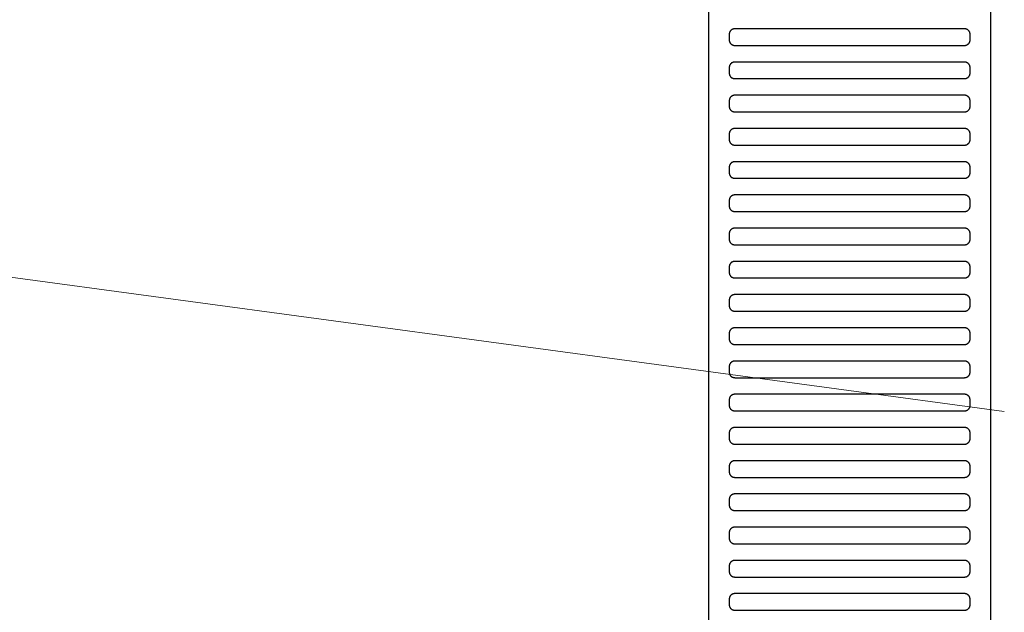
# Model space of a CAD drawing. Header units: millimetres. Extents: x -32221 to 212500, y 31663 to 93766.
# Tile 83 of 256: x 26274 to 26630, y 45884 to 46098. Entities that reach past the tile are written whole.
import ezdxf

# ---------------------------------------------------------------- set-up
doc = ezdxf.new("R2010")
doc.units = ezdxf.units.MM
doc.layers.add('kasetony', color=42, linetype='Continuous', lineweight=5)
doc.layers.add('Wyposazenie', color=250, linetype='Continuous')

msp = doc.modelspace()

# ---------------------------------------------------------------- linework, layer by layer
at = {"layer": 'kasetony'}
for p, q in [((26629.68, 45956.461), (25603.474, 46095.296)), ((25603.474, 46095.296), (26629.68, 45956.461)), ((26629.68, 45956.461), (25603.474, 46095.296))]:
    msp.add_line(p, q, dxfattribs=at)
at = {"layer": 'Wyposazenie'}
for points in [[(26624.827, 45814.742), (26624.827, 47329.701), (26522.827, 47329.701), (26522.827, 45814.742)], [(26615.327, 46088.701), (26615.43, 46088.704), (26615.531, 46088.712), (26615.631, 46088.724), (26615.73, 46088.742), (26615.827, 46088.764), (26615.921, 46088.791), (26616.014, 46088.823), (26616.105, 46088.859), (26616.194, 46088.899), (26616.28, 46088.943), (26616.364, 46088.991), (26616.445, 46089.043), (26616.523, 46089.099), (26616.599, 46089.158), (26616.671, 46089.221), (26616.741, 46089.288), (26616.807, 46089.357), (26616.87, 46089.43), (26616.929, 46089.505), (26616.985, 46089.584), (26617.037, 46089.665), (26617.085, 46089.749), (26617.13, 46089.835), (26617.17, 46089.923), (26617.206, 46090.014), (26617.237, 46090.107), (26617.264, 46090.202), (26617.286, 46090.299), (26617.304, 46090.397), (26617.317, 46090.497), (26617.324, 46090.599), (26617.327, 46090.701), (26617.327, 46092.701), (26617.324, 46092.804), (26617.317, 46092.906), (26617.304, 46093.006), (26617.286, 46093.104), (26617.264, 46093.201), (26617.237, 46093.296), (26617.206, 46093.389), (26617.17, 46093.479), (26617.13, 46093.568), (26617.085, 46093.654), (26617.037, 46093.738), (26616.985, 46093.819), (26616.929, 46093.898), (26616.87, 46093.973), (26616.807, 46094.046), (26616.741, 46094.115), (26616.671, 46094.181), (26616.599, 46094.244), (26616.523, 46094.304), (26616.445, 46094.36), (26616.364, 46094.412), (26616.28, 46094.46), (26616.194, 46094.504), (26616.105, 46094.544), (26616.014, 46094.58), (26615.921, 46094.611), (26615.827, 46094.638), (26615.73, 46094.661), (26615.631, 46094.678), (26615.531, 46094.691), (26615.43, 46094.699), (26615.327, 46094.701), (26532.327, 46094.701), (26532.224, 46094.699), (26532.123, 46094.691), (26532.023, 46094.678), (26531.924, 46094.661), (26531.828, 46094.638), (26531.733, 46094.611), (26531.64, 46094.58), (26531.549, 46094.544), (26531.46, 46094.504), (26531.374, 46094.46), (26531.29, 46094.412), (26531.209, 46094.36), (26531.131, 46094.304), (26531.055, 46094.244), (26530.983, 46094.181), (26530.913, 46094.115), (26530.847, 46094.046), (26530.784, 46093.973), (26530.725, 46093.898), (26530.669, 46093.819), (26530.617, 46093.738), (26530.569, 46093.654), (26530.524, 46093.568), (26530.484, 46093.479), (26530.448, 46093.389), (26530.417, 46093.296), (26530.39, 46093.201), (26530.368, 46093.104), (26530.35, 46093.006), (26530.337, 46092.906), (26530.33, 46092.804), (26530.327, 46092.701), (26530.327, 46090.701), (26530.33, 46090.599), (26530.337, 46090.497), (26530.35, 46090.397), (26530.368, 46090.299), (26530.39, 46090.202), (26530.417, 46090.107), (26530.448, 46090.014), (26530.484, 46089.923), (26530.524, 46089.835), (26530.569, 46089.749), (26530.617, 46089.665), (26530.669, 46089.584), (26530.725, 46089.505), (26530.784, 46089.43), (26530.847, 46089.357), (26530.913, 46089.288), (26530.983, 46089.221), (26531.055, 46089.158), (26531.131, 46089.099), (26531.209, 46089.043), (26531.29, 46088.991), (26531.374, 46088.943), (26531.46, 46088.899), (26531.549, 46088.859), (26531.64, 46088.823), (26531.733, 46088.791), (26531.828, 46088.764), (26531.924, 46088.742), (26532.023, 46088.724), (26532.123, 46088.712), (26532.224, 46088.704), (26532.327, 46088.701)], [(26615.327, 46076.701), (26615.43, 46076.704), (26615.531, 46076.712), (26615.631, 46076.724), (26615.73, 46076.742), (26615.827, 46076.764), (26615.921, 46076.791), (26616.014, 46076.823), (26616.105, 46076.859), (26616.194, 46076.899), (26616.28, 46076.943), (26616.364, 46076.991), (26616.445, 46077.043), (26616.523, 46077.099), (26616.599, 46077.158), (26616.671, 46077.221), (26616.741, 46077.288), (26616.807, 46077.357), (26616.87, 46077.43), (26616.929, 46077.505), (26616.985, 46077.584), (26617.037, 46077.665), (26617.085, 46077.749), (26617.13, 46077.835), (26617.17, 46077.923), (26617.206, 46078.014), (26617.237, 46078.107), (26617.264, 46078.202), (26617.286, 46078.299), (26617.304, 46078.397), (26617.317, 46078.497), (26617.324, 46078.599), (26617.327, 46078.701), (26617.327, 46080.701), (26617.324, 46080.804), (26617.317, 46080.906), (26617.304, 46081.006), (26617.286, 46081.104), (26617.264, 46081.201), (26617.237, 46081.296), (26617.206, 46081.389), (26617.17, 46081.479), (26617.13, 46081.568), (26617.085, 46081.654), (26617.037, 46081.738), (26616.985, 46081.819), (26616.929, 46081.898), (26616.87, 46081.973), (26616.807, 46082.046), (26616.741, 46082.115), (26616.671, 46082.181), (26616.599, 46082.244), (26616.523, 46082.304), (26616.445, 46082.36), (26616.364, 46082.412), (26616.28, 46082.46), (26616.194, 46082.504), (26616.105, 46082.544), (26616.014, 46082.58), (26615.921, 46082.611), (26615.827, 46082.638), (26615.73, 46082.661), (26615.631, 46082.678), (26615.531, 46082.691), (26615.43, 46082.699), (26615.327, 46082.701), (26532.327, 46082.701), (26532.224, 46082.699), (26532.123, 46082.691), (26532.023, 46082.678), (26531.924, 46082.661), (26531.828, 46082.638), (26531.733, 46082.611), (26531.64, 46082.58), (26531.549, 46082.544), (26531.46, 46082.504), (26531.374, 46082.46), (26531.29, 46082.412), (26531.209, 46082.36), (26531.131, 46082.304), (26531.055, 46082.244), (26530.983, 46082.181), (26530.913, 46082.115), (26530.847, 46082.046), (26530.784, 46081.973), (26530.725, 46081.898), (26530.669, 46081.819), (26530.617, 46081.738), (26530.569, 46081.654), (26530.524, 46081.568), (26530.484, 46081.479), (26530.448, 46081.389), (26530.417, 46081.296), (26530.39, 46081.201), (26530.368, 46081.104), (26530.35, 46081.006), (26530.337, 46080.906), (26530.33, 46080.804), (26530.327, 46080.701), (26530.327, 46078.701), (26530.33, 46078.599), (26530.337, 46078.497), (26530.35, 46078.397), (26530.368, 46078.299), (26530.39, 46078.202), (26530.417, 46078.107), (26530.448, 46078.014), (26530.484, 46077.923), (26530.524, 46077.835), (26530.569, 46077.749), (26530.617, 46077.665), (26530.669, 46077.584), (26530.725, 46077.505), (26530.784, 46077.43), (26530.847, 46077.357), (26530.913, 46077.288), (26530.983, 46077.221), (26531.055, 46077.158), (26531.131, 46077.099), (26531.209, 46077.043), (26531.29, 46076.991), (26531.374, 46076.943), (26531.46, 46076.899), (26531.549, 46076.859), (26531.64, 46076.823), (26531.733, 46076.791), (26531.828, 46076.764), (26531.924, 46076.742), (26532.023, 46076.724), (26532.123, 46076.712), (26532.224, 46076.704), (26532.327, 46076.701)], [(26615.327, 46064.701), (26615.43, 46064.704), (26615.531, 46064.712), (26615.631, 46064.724), (26615.73, 46064.742), (26615.827, 46064.764), (26615.921, 46064.791), (26616.014, 46064.823), (26616.105, 46064.859), (26616.194, 46064.899), (26616.28, 46064.943), (26616.364, 46064.991), (26616.445, 46065.043), (26616.523, 46065.099), (26616.599, 46065.158), (26616.671, 46065.221), (26616.741, 46065.288), (26616.807, 46065.357), (26616.87, 46065.43), (26616.929, 46065.505), (26616.985, 46065.584), (26617.037, 46065.665), (26617.085, 46065.749), (26617.13, 46065.835), (26617.17, 46065.923), (26617.206, 46066.014), (26617.237, 46066.107), (26617.264, 46066.202), (26617.286, 46066.299), (26617.304, 46066.397), (26617.317, 46066.497), (26617.324, 46066.599), (26617.327, 46066.701), (26617.327, 46068.701), (26617.324, 46068.804), (26617.317, 46068.906), (26617.304, 46069.006), (26617.286, 46069.104), (26617.264, 46069.201), (26617.237, 46069.296), (26617.206, 46069.389), (26617.17, 46069.479), (26617.13, 46069.568), (26617.085, 46069.654), (26617.037, 46069.738), (26616.985, 46069.819), (26616.929, 46069.898), (26616.87, 46069.973), (26616.807, 46070.046), (26616.741, 46070.115), (26616.671, 46070.181), (26616.599, 46070.244), (26616.523, 46070.304), (26616.445, 46070.36), (26616.364, 46070.412), (26616.28, 46070.46), (26616.194, 46070.504), (26616.105, 46070.544), (26616.014, 46070.58), (26615.921, 46070.611), (26615.827, 46070.638), (26615.73, 46070.661), (26615.631, 46070.678), (26615.531, 46070.691), (26615.43, 46070.699), (26615.327, 46070.701), (26532.327, 46070.701), (26532.224, 46070.699), (26532.123, 46070.691), (26532.023, 46070.678), (26531.924, 46070.661), (26531.828, 46070.638), (26531.733, 46070.611), (26531.64, 46070.58), (26531.549, 46070.544), (26531.46, 46070.504), (26531.374, 46070.46), (26531.29, 46070.412), (26531.209, 46070.36), (26531.131, 46070.304), (26531.055, 46070.244), (26530.983, 46070.181), (26530.913, 46070.115), (26530.847, 46070.046), (26530.784, 46069.973), (26530.725, 46069.898), (26530.669, 46069.819), (26530.617, 46069.738), (26530.569, 46069.654), (26530.524, 46069.568), (26530.484, 46069.479), (26530.448, 46069.389), (26530.417, 46069.296), (26530.39, 46069.201), (26530.368, 46069.104), (26530.35, 46069.006), (26530.337, 46068.906), (26530.33, 46068.804), (26530.327, 46068.701), (26530.327, 46066.701), (26530.33, 46066.599), (26530.337, 46066.497), (26530.35, 46066.397), (26530.368, 46066.299), (26530.39, 46066.202), (26530.417, 46066.107), (26530.448, 46066.014), (26530.484, 46065.923), (26530.524, 46065.835), (26530.569, 46065.749), (26530.617, 46065.665), (26530.669, 46065.584), (26530.725, 46065.505), (26530.784, 46065.43), (26530.847, 46065.357), (26530.913, 46065.288), (26530.983, 46065.221), (26531.055, 46065.158), (26531.131, 46065.099), (26531.209, 46065.043), (26531.29, 46064.991), (26531.374, 46064.943), (26531.46, 46064.899), (26531.549, 46064.859), (26531.64, 46064.823), (26531.733, 46064.791), (26531.828, 46064.764), (26531.924, 46064.742), (26532.023, 46064.724), (26532.123, 46064.712), (26532.224, 46064.704), (26532.327, 46064.701)], [(26615.327, 46052.701), (26615.43, 46052.704), (26615.531, 46052.712), (26615.631, 46052.724), (26615.73, 46052.742), (26615.827, 46052.764), (26615.921, 46052.791), (26616.014, 46052.823), (26616.105, 46052.859), (26616.194, 46052.899), (26616.28, 46052.943), (26616.364, 46052.991), (26616.445, 46053.043), (26616.523, 46053.099), (26616.599, 46053.158), (26616.671, 46053.221), (26616.741, 46053.288), (26616.807, 46053.357), (26616.87, 46053.43), (26616.929, 46053.505), (26616.985, 46053.584), (26617.037, 46053.665), (26617.085, 46053.749), (26617.13, 46053.835), (26617.17, 46053.923), (26617.206, 46054.014), (26617.237, 46054.107), (26617.264, 46054.202), (26617.286, 46054.299), (26617.304, 46054.397), (26617.317, 46054.497), (26617.324, 46054.599), (26617.327, 46054.701), (26617.327, 46056.701), (26617.324, 46056.804), (26617.317, 46056.906), (26617.304, 46057.006), (26617.286, 46057.104), (26617.264, 46057.201), (26617.237, 46057.296), (26617.206, 46057.389), (26617.17, 46057.479), (26617.13, 46057.568), (26617.085, 46057.654), (26617.037, 46057.738), (26616.985, 46057.819), (26616.929, 46057.898), (26616.87, 46057.973), (26616.807, 46058.046), (26616.741, 46058.115), (26616.671, 46058.181), (26616.599, 46058.244), (26616.523, 46058.304), (26616.445, 46058.36), (26616.364, 46058.412), (26616.28, 46058.46), (26616.194, 46058.504), (26616.105, 46058.544), (26616.014, 46058.58), (26615.921, 46058.611), (26615.827, 46058.638), (26615.73, 46058.661), (26615.631, 46058.678), (26615.531, 46058.691), (26615.43, 46058.699), (26615.327, 46058.701), (26532.327, 46058.701), (26532.224, 46058.699), (26532.123, 46058.691), (26532.023, 46058.678), (26531.924, 46058.661), (26531.828, 46058.638), (26531.733, 46058.611), (26531.64, 46058.58), (26531.549, 46058.544), (26531.46, 46058.504), (26531.374, 46058.46), (26531.29, 46058.412), (26531.209, 46058.36), (26531.131, 46058.304), (26531.055, 46058.244), (26530.983, 46058.181), (26530.913, 46058.115), (26530.847, 46058.046), (26530.784, 46057.973), (26530.725, 46057.898), (26530.669, 46057.819), (26530.617, 46057.738), (26530.569, 46057.654), (26530.524, 46057.568), (26530.484, 46057.479), (26530.448, 46057.389), (26530.417, 46057.296), (26530.39, 46057.201), (26530.368, 46057.104), (26530.35, 46057.006), (26530.337, 46056.906), (26530.33, 46056.804), (26530.327, 46056.701), (26530.327, 46054.701), (26530.33, 46054.599), (26530.337, 46054.497), (26530.35, 46054.397), (26530.368, 46054.299), (26530.39, 46054.202), (26530.417, 46054.107), (26530.448, 46054.014), (26530.484, 46053.923), (26530.524, 46053.835), (26530.569, 46053.749), (26530.617, 46053.665), (26530.669, 46053.584), (26530.725, 46053.505), (26530.784, 46053.43), (26530.847, 46053.357), (26530.913, 46053.288), (26530.983, 46053.221), (26531.055, 46053.158), (26531.131, 46053.099), (26531.209, 46053.043), (26531.29, 46052.991), (26531.374, 46052.943), (26531.46, 46052.899), (26531.549, 46052.859), (26531.64, 46052.823), (26531.733, 46052.791), (26531.828, 46052.764), (26531.924, 46052.742), (26532.023, 46052.724), (26532.123, 46052.712), (26532.224, 46052.704), (26532.327, 46052.701)], [(26615.327, 46040.701), (26615.43, 46040.704), (26615.531, 46040.712), (26615.631, 46040.724), (26615.73, 46040.742), (26615.827, 46040.764), (26615.921, 46040.791), (26616.014, 46040.823), (26616.105, 46040.859), (26616.194, 46040.899), (26616.28, 46040.943), (26616.364, 46040.991), (26616.445, 46041.043), (26616.523, 46041.099), (26616.599, 46041.158), (26616.671, 46041.221), (26616.741, 46041.288), (26616.807, 46041.357), (26616.87, 46041.43), (26616.929, 46041.505), (26616.985, 46041.584), (26617.037, 46041.665), (26617.085, 46041.749), (26617.13, 46041.835), (26617.17, 46041.923), (26617.206, 46042.014), (26617.237, 46042.107), (26617.264, 46042.202), (26617.286, 46042.299), (26617.304, 46042.397), (26617.317, 46042.497), (26617.324, 46042.599), (26617.327, 46042.701), (26617.327, 46044.701), (26617.324, 46044.804), (26617.317, 46044.906), (26617.304, 46045.006), (26617.286, 46045.104), (26617.264, 46045.201), (26617.237, 46045.296), (26617.206, 46045.389), (26617.17, 46045.479), (26617.13, 46045.568), (26617.085, 46045.654), (26617.037, 46045.738), (26616.985, 46045.819), (26616.929, 46045.898), (26616.87, 46045.973), (26616.807, 46046.046), (26616.741, 46046.115), (26616.671, 46046.181), (26616.599, 46046.244), (26616.523, 46046.304), (26616.445, 46046.36), (26616.364, 46046.412), (26616.28, 46046.46), (26616.194, 46046.504), (26616.105, 46046.544), (26616.014, 46046.58), (26615.921, 46046.611), (26615.827, 46046.638), (26615.73, 46046.661), (26615.631, 46046.678), (26615.531, 46046.691), (26615.43, 46046.699), (26615.327, 46046.701), (26532.327, 46046.701), (26532.224, 46046.699), (26532.123, 46046.691), (26532.023, 46046.678), (26531.924, 46046.661), (26531.828, 46046.638), (26531.733, 46046.611), (26531.64, 46046.58), (26531.549, 46046.544), (26531.46, 46046.504), (26531.374, 46046.46), (26531.29, 46046.412), (26531.209, 46046.36), (26531.131, 46046.304), (26531.055, 46046.244), (26530.983, 46046.181), (26530.913, 46046.115), (26530.847, 46046.046), (26530.784, 46045.973), (26530.725, 46045.898), (26530.669, 46045.819), (26530.617, 46045.738), (26530.569, 46045.654), (26530.524, 46045.568), (26530.484, 46045.479), (26530.448, 46045.389), (26530.417, 46045.296), (26530.39, 46045.201), (26530.368, 46045.104), (26530.35, 46045.006), (26530.337, 46044.906), (26530.33, 46044.804), (26530.327, 46044.701), (26530.327, 46042.701), (26530.33, 46042.599), (26530.337, 46042.497), (26530.35, 46042.397), (26530.368, 46042.299), (26530.39, 46042.202), (26530.417, 46042.107), (26530.448, 46042.014), (26530.484, 46041.923), (26530.524, 46041.835), (26530.569, 46041.749), (26530.617, 46041.665), (26530.669, 46041.584), (26530.725, 46041.505), (26530.784, 46041.43), (26530.847, 46041.357), (26530.913, 46041.288), (26530.983, 46041.221), (26531.055, 46041.158), (26531.131, 46041.099), (26531.209, 46041.043), (26531.29, 46040.991), (26531.374, 46040.943), (26531.46, 46040.899), (26531.549, 46040.859), (26531.64, 46040.823), (26531.733, 46040.791), (26531.828, 46040.764), (26531.924, 46040.742), (26532.023, 46040.724), (26532.123, 46040.712), (26532.224, 46040.704), (26532.327, 46040.701)], [(26615.327, 46028.701), (26615.43, 46028.704), (26615.531, 46028.712), (26615.631, 46028.724), (26615.73, 46028.742), (26615.827, 46028.764), (26615.921, 46028.791), (26616.014, 46028.823), (26616.105, 46028.859), (26616.194, 46028.899), (26616.28, 46028.943), (26616.364, 46028.991), (26616.445, 46029.043), (26616.523, 46029.099), (26616.599, 46029.158), (26616.671, 46029.221), (26616.741, 46029.288), (26616.807, 46029.357), (26616.87, 46029.43), (26616.929, 46029.505), (26616.985, 46029.584), (26617.037, 46029.665), (26617.085, 46029.749), (26617.13, 46029.835), (26617.17, 46029.923), (26617.206, 46030.014), (26617.237, 46030.107), (26617.264, 46030.202), (26617.286, 46030.299), (26617.304, 46030.397), (26617.317, 46030.497), (26617.324, 46030.599), (26617.327, 46030.701), (26617.327, 46032.701), (26617.324, 46032.804), (26617.317, 46032.906), (26617.304, 46033.006), (26617.286, 46033.104), (26617.264, 46033.201), (26617.237, 46033.296), (26617.206, 46033.389), (26617.17, 46033.479), (26617.13, 46033.568), (26617.085, 46033.654), (26617.037, 46033.738), (26616.985, 46033.819), (26616.929, 46033.898), (26616.87, 46033.973), (26616.807, 46034.046), (26616.741, 46034.115), (26616.671, 46034.181), (26616.599, 46034.244), (26616.523, 46034.304), (26616.445, 46034.36), (26616.364, 46034.412), (26616.28, 46034.46), (26616.194, 46034.504), (26616.105, 46034.544), (26616.014, 46034.58), (26615.921, 46034.611), (26615.827, 46034.638), (26615.73, 46034.661), (26615.631, 46034.678), (26615.531, 46034.691), (26615.43, 46034.699), (26615.327, 46034.701), (26532.327, 46034.701), (26532.224, 46034.699), (26532.123, 46034.691), (26532.023, 46034.678), (26531.924, 46034.661), (26531.828, 46034.638), (26531.733, 46034.611), (26531.64, 46034.58), (26531.549, 46034.544), (26531.46, 46034.504), (26531.374, 46034.46), (26531.29, 46034.412), (26531.209, 46034.36), (26531.131, 46034.304), (26531.055, 46034.244), (26530.983, 46034.181), (26530.913, 46034.115), (26530.847, 46034.046), (26530.784, 46033.973), (26530.725, 46033.898), (26530.669, 46033.819), (26530.617, 46033.738), (26530.569, 46033.654), (26530.524, 46033.568), (26530.484, 46033.479), (26530.448, 46033.389), (26530.417, 46033.296), (26530.39, 46033.201), (26530.368, 46033.104), (26530.35, 46033.006), (26530.337, 46032.906), (26530.33, 46032.804), (26530.327, 46032.701), (26530.327, 46030.701), (26530.33, 46030.599), (26530.337, 46030.497), (26530.35, 46030.397), (26530.368, 46030.299), (26530.39, 46030.202), (26530.417, 46030.107), (26530.448, 46030.014), (26530.484, 46029.923), (26530.524, 46029.835), (26530.569, 46029.749), (26530.617, 46029.665), (26530.669, 46029.584), (26530.725, 46029.505), (26530.784, 46029.43), (26530.847, 46029.357), (26530.913, 46029.288), (26530.983, 46029.221), (26531.055, 46029.158), (26531.131, 46029.099), (26531.209, 46029.043), (26531.29, 46028.991), (26531.374, 46028.943), (26531.46, 46028.899), (26531.549, 46028.859), (26531.64, 46028.823), (26531.733, 46028.791), (26531.828, 46028.764), (26531.924, 46028.742), (26532.023, 46028.724), (26532.123, 46028.712), (26532.224, 46028.704), (26532.327, 46028.701)], [(26615.327, 46016.701), (26615.43, 46016.704), (26615.531, 46016.712), (26615.631, 46016.724), (26615.73, 46016.742), (26615.827, 46016.764), (26615.921, 46016.791), (26616.014, 46016.823), (26616.105, 46016.859), (26616.194, 46016.899), (26616.28, 46016.943), (26616.364, 46016.991), (26616.445, 46017.043), (26616.523, 46017.099), (26616.599, 46017.158), (26616.671, 46017.221), (26616.741, 46017.288), (26616.807, 46017.357), (26616.87, 46017.43), (26616.929, 46017.505), (26616.985, 46017.584), (26617.037, 46017.665), (26617.085, 46017.749), (26617.13, 46017.835), (26617.17, 46017.923), (26617.206, 46018.014), (26617.237, 46018.107), (26617.264, 46018.202), (26617.286, 46018.299), (26617.304, 46018.397), (26617.317, 46018.497), (26617.324, 46018.599), (26617.327, 46018.701), (26617.327, 46020.701), (26617.324, 46020.804), (26617.317, 46020.906), (26617.304, 46021.006), (26617.286, 46021.104), (26617.264, 46021.201), (26617.237, 46021.296), (26617.206, 46021.389), (26617.17, 46021.479), (26617.13, 46021.568), (26617.085, 46021.654), (26617.037, 46021.738), (26616.985, 46021.819), (26616.929, 46021.898), (26616.87, 46021.973), (26616.807, 46022.046), (26616.741, 46022.115), (26616.671, 46022.181), (26616.599, 46022.244), (26616.523, 46022.304), (26616.445, 46022.36), (26616.364, 46022.412), (26616.28, 46022.46), (26616.194, 46022.504), (26616.105, 46022.544), (26616.014, 46022.58), (26615.921, 46022.611), (26615.827, 46022.638), (26615.73, 46022.661), (26615.631, 46022.678), (26615.531, 46022.691), (26615.43, 46022.699), (26615.327, 46022.701), (26532.327, 46022.701), (26532.224, 46022.699), (26532.123, 46022.691), (26532.023, 46022.678), (26531.924, 46022.661), (26531.828, 46022.638), (26531.733, 46022.611), (26531.64, 46022.58), (26531.549, 46022.544), (26531.46, 46022.504), (26531.374, 46022.46), (26531.29, 46022.412), (26531.209, 46022.36), (26531.131, 46022.304), (26531.055, 46022.244), (26530.983, 46022.181), (26530.913, 46022.115), (26530.847, 46022.046), (26530.784, 46021.973), (26530.725, 46021.898), (26530.669, 46021.819), (26530.617, 46021.738), (26530.569, 46021.654), (26530.524, 46021.568), (26530.484, 46021.479), (26530.448, 46021.389), (26530.417, 46021.296), (26530.39, 46021.201), (26530.368, 46021.104), (26530.35, 46021.006), (26530.337, 46020.906), (26530.33, 46020.804), (26530.327, 46020.701), (26530.327, 46018.701), (26530.33, 46018.599), (26530.337, 46018.497), (26530.35, 46018.397), (26530.368, 46018.299), (26530.39, 46018.202), (26530.417, 46018.107), (26530.448, 46018.014), (26530.484, 46017.923), (26530.524, 46017.835), (26530.569, 46017.749), (26530.617, 46017.665), (26530.669, 46017.584), (26530.725, 46017.505), (26530.784, 46017.43), (26530.847, 46017.357), (26530.913, 46017.288), (26530.983, 46017.221), (26531.055, 46017.158), (26531.131, 46017.099), (26531.209, 46017.043), (26531.29, 46016.991), (26531.374, 46016.943), (26531.46, 46016.899), (26531.549, 46016.859), (26531.64, 46016.823), (26531.733, 46016.791), (26531.828, 46016.764), (26531.924, 46016.742), (26532.023, 46016.724), (26532.123, 46016.712), (26532.224, 46016.704), (26532.327, 46016.701)], [(26615.327, 46004.701), (26615.43, 46004.704), (26615.531, 46004.712), (26615.631, 46004.724), (26615.73, 46004.742), (26615.827, 46004.764), (26615.921, 46004.791), (26616.014, 46004.823), (26616.105, 46004.859), (26616.194, 46004.899), (26616.28, 46004.943), (26616.364, 46004.991), (26616.445, 46005.043), (26616.523, 46005.099), (26616.599, 46005.158), (26616.671, 46005.221), (26616.741, 46005.288), (26616.807, 46005.357), (26616.87, 46005.43), (26616.929, 46005.505), (26616.985, 46005.584), (26617.037, 46005.665), (26617.085, 46005.749), (26617.13, 46005.835), (26617.17, 46005.923), (26617.206, 46006.014), (26617.237, 46006.107), (26617.264, 46006.202), (26617.286, 46006.299), (26617.304, 46006.397), (26617.317, 46006.497), (26617.324, 46006.599), (26617.327, 46006.701), (26617.327, 46008.701), (26617.324, 46008.804), (26617.317, 46008.906), (26617.304, 46009.006), (26617.286, 46009.104), (26617.264, 46009.201), (26617.237, 46009.296), (26617.206, 46009.389), (26617.17, 46009.479), (26617.13, 46009.568), (26617.085, 46009.654), (26617.037, 46009.738), (26616.985, 46009.819), (26616.929, 46009.898), (26616.87, 46009.973), (26616.807, 46010.046), (26616.741, 46010.115), (26616.671, 46010.181), (26616.599, 46010.244), (26616.523, 46010.304), (26616.445, 46010.36), (26616.364, 46010.412), (26616.28, 46010.46), (26616.194, 46010.504), (26616.105, 46010.544), (26616.014, 46010.58), (26615.921, 46010.611), (26615.827, 46010.638), (26615.73, 46010.661), (26615.631, 46010.678), (26615.531, 46010.691), (26615.43, 46010.699), (26615.327, 46010.701), (26532.327, 46010.701), (26532.224, 46010.699), (26532.123, 46010.691), (26532.023, 46010.678), (26531.924, 46010.661), (26531.828, 46010.638), (26531.733, 46010.611), (26531.64, 46010.58), (26531.549, 46010.544), (26531.46, 46010.504), (26531.374, 46010.46), (26531.29, 46010.412), (26531.209, 46010.36), (26531.131, 46010.304), (26531.055, 46010.244), (26530.983, 46010.181), (26530.913, 46010.115), (26530.847, 46010.046), (26530.784, 46009.973), (26530.725, 46009.898), (26530.669, 46009.819), (26530.617, 46009.738), (26530.569, 46009.654), (26530.524, 46009.568), (26530.484, 46009.479), (26530.448, 46009.389), (26530.417, 46009.296), (26530.39, 46009.201), (26530.368, 46009.104), (26530.35, 46009.006), (26530.337, 46008.906), (26530.33, 46008.804), (26530.327, 46008.701), (26530.327, 46006.701), (26530.33, 46006.599), (26530.337, 46006.497), (26530.35, 46006.397), (26530.368, 46006.299), (26530.39, 46006.202), (26530.417, 46006.107), (26530.448, 46006.014), (26530.484, 46005.923), (26530.524, 46005.835), (26530.569, 46005.749), (26530.617, 46005.665), (26530.669, 46005.584), (26530.725, 46005.505), (26530.784, 46005.43), (26530.847, 46005.357), (26530.913, 46005.288), (26530.983, 46005.221), (26531.055, 46005.158), (26531.131, 46005.099), (26531.209, 46005.043), (26531.29, 46004.991), (26531.374, 46004.943), (26531.46, 46004.899), (26531.549, 46004.859), (26531.64, 46004.823), (26531.733, 46004.791), (26531.828, 46004.764), (26531.924, 46004.742), (26532.023, 46004.724), (26532.123, 46004.712), (26532.224, 46004.704), (26532.327, 46004.701)], [(26615.327, 45992.701), (26615.43, 45992.704), (26615.531, 45992.712), (26615.631, 45992.724), (26615.73, 45992.742), (26615.827, 45992.764), (26615.921, 45992.791), (26616.014, 45992.823), (26616.105, 45992.859), (26616.194, 45992.899), (26616.28, 45992.943), (26616.364, 45992.991), (26616.445, 45993.043), (26616.523, 45993.099), (26616.599, 45993.158), (26616.671, 45993.221), (26616.741, 45993.288), (26616.807, 45993.357), (26616.87, 45993.43), (26616.929, 45993.505), (26616.985, 45993.584), (26617.037, 45993.665), (26617.085, 45993.749), (26617.13, 45993.835), (26617.17, 45993.923), (26617.206, 45994.014), (26617.237, 45994.107), (26617.264, 45994.202), (26617.286, 45994.299), (26617.304, 45994.397), (26617.317, 45994.497), (26617.324, 45994.599), (26617.327, 45994.701), (26617.327, 45996.701), (26617.324, 45996.804), (26617.317, 45996.906), (26617.304, 45997.006), (26617.286, 45997.104), (26617.264, 45997.201), (26617.237, 45997.296), (26617.206, 45997.389), (26617.17, 45997.479), (26617.13, 45997.568), (26617.085, 45997.654), (26617.037, 45997.738), (26616.985, 45997.819), (26616.929, 45997.898), (26616.87, 45997.973), (26616.807, 45998.046), (26616.741, 45998.115), (26616.671, 45998.181), (26616.599, 45998.244), (26616.523, 45998.304), (26616.445, 45998.36), (26616.364, 45998.412), (26616.28, 45998.46), (26616.194, 45998.504), (26616.105, 45998.544), (26616.014, 45998.58), (26615.921, 45998.611), (26615.827, 45998.638), (26615.73, 45998.661), (26615.631, 45998.678), (26615.531, 45998.691), (26615.43, 45998.699), (26615.327, 45998.701), (26532.327, 45998.701), (26532.224, 45998.699), (26532.123, 45998.691), (26532.023, 45998.678), (26531.924, 45998.661), (26531.828, 45998.638), (26531.733, 45998.611), (26531.64, 45998.58), (26531.549, 45998.544), (26531.46, 45998.504), (26531.374, 45998.46), (26531.29, 45998.412), (26531.209, 45998.36), (26531.131, 45998.304), (26531.055, 45998.244), (26530.983, 45998.181), (26530.913, 45998.115), (26530.847, 45998.046), (26530.784, 45997.973), (26530.725, 45997.898), (26530.669, 45997.819), (26530.617, 45997.738), (26530.569, 45997.654), (26530.524, 45997.568), (26530.484, 45997.479), (26530.448, 45997.389), (26530.417, 45997.296), (26530.39, 45997.201), (26530.368, 45997.104), (26530.35, 45997.006), (26530.337, 45996.906), (26530.33, 45996.804), (26530.327, 45996.701), (26530.327, 45994.701), (26530.33, 45994.599), (26530.337, 45994.497), (26530.35, 45994.397), (26530.368, 45994.299), (26530.39, 45994.202), (26530.417, 45994.107), (26530.448, 45994.014), (26530.484, 45993.923), (26530.524, 45993.835), (26530.569, 45993.749), (26530.617, 45993.665), (26530.669, 45993.584), (26530.725, 45993.505), (26530.784, 45993.43), (26530.847, 45993.357), (26530.913, 45993.288), (26530.983, 45993.221), (26531.055, 45993.158), (26531.131, 45993.099), (26531.209, 45993.043), (26531.29, 45992.991), (26531.374, 45992.943), (26531.46, 45992.899), (26531.549, 45992.859), (26531.64, 45992.823), (26531.733, 45992.791), (26531.828, 45992.764), (26531.924, 45992.742), (26532.023, 45992.724), (26532.123, 45992.712), (26532.224, 45992.704), (26532.327, 45992.701)], [(26615.327, 45980.701), (26615.43, 45980.704), (26615.531, 45980.712), (26615.631, 45980.724), (26615.73, 45980.742), (26615.827, 45980.764), (26615.921, 45980.791), (26616.014, 45980.823), (26616.105, 45980.859), (26616.194, 45980.899), (26616.28, 45980.943), (26616.364, 45980.991), (26616.445, 45981.043), (26616.523, 45981.099), (26616.599, 45981.158), (26616.671, 45981.221), (26616.741, 45981.288), (26616.807, 45981.357), (26616.87, 45981.43), (26616.929, 45981.505), (26616.985, 45981.584), (26617.037, 45981.665), (26617.085, 45981.749), (26617.13, 45981.835), (26617.17, 45981.923), (26617.206, 45982.014), (26617.237, 45982.107), (26617.264, 45982.202), (26617.286, 45982.299), (26617.304, 45982.397), (26617.317, 45982.497), (26617.324, 45982.599), (26617.327, 45982.701), (26617.327, 45984.701), (26617.324, 45984.804), (26617.317, 45984.906), (26617.304, 45985.006), (26617.286, 45985.104), (26617.264, 45985.201), (26617.237, 45985.296), (26617.206, 45985.389), (26617.17, 45985.479), (26617.13, 45985.568), (26617.085, 45985.654), (26617.037, 45985.738), (26616.985, 45985.819), (26616.929, 45985.898), (26616.87, 45985.973), (26616.807, 45986.046), (26616.741, 45986.115), (26616.671, 45986.181), (26616.599, 45986.244), (26616.523, 45986.304), (26616.445, 45986.36), (26616.364, 45986.412), (26616.28, 45986.46), (26616.194, 45986.504), (26616.105, 45986.544), (26616.014, 45986.58), (26615.921, 45986.611), (26615.827, 45986.638), (26615.73, 45986.661), (26615.631, 45986.678), (26615.531, 45986.691), (26615.43, 45986.699), (26615.327, 45986.701), (26532.327, 45986.701), (26532.224, 45986.699), (26532.123, 45986.691), (26532.023, 45986.678), (26531.924, 45986.661), (26531.828, 45986.638), (26531.733, 45986.611), (26531.64, 45986.58), (26531.549, 45986.544), (26531.46, 45986.504), (26531.374, 45986.46), (26531.29, 45986.412), (26531.209, 45986.36), (26531.131, 45986.304), (26531.055, 45986.244), (26530.983, 45986.181), (26530.913, 45986.115), (26530.847, 45986.046), (26530.784, 45985.973), (26530.725, 45985.898), (26530.669, 45985.819), (26530.617, 45985.738), (26530.569, 45985.654), (26530.524, 45985.568), (26530.484, 45985.479), (26530.448, 45985.389), (26530.417, 45985.296), (26530.39, 45985.201), (26530.368, 45985.104), (26530.35, 45985.006), (26530.337, 45984.906), (26530.33, 45984.804), (26530.327, 45984.701), (26530.327, 45982.701), (26530.33, 45982.599), (26530.337, 45982.497), (26530.35, 45982.397), (26530.368, 45982.299), (26530.39, 45982.202), (26530.417, 45982.107), (26530.448, 45982.014), (26530.484, 45981.923), (26530.524, 45981.835), (26530.569, 45981.749), (26530.617, 45981.665), (26530.669, 45981.584), (26530.725, 45981.505), (26530.784, 45981.43), (26530.847, 45981.357), (26530.913, 45981.288), (26530.983, 45981.221), (26531.055, 45981.158), (26531.131, 45981.099), (26531.209, 45981.043), (26531.29, 45980.991), (26531.374, 45980.943), (26531.46, 45980.899), (26531.549, 45980.859), (26531.64, 45980.823), (26531.733, 45980.791), (26531.828, 45980.764), (26531.924, 45980.742), (26532.023, 45980.724), (26532.123, 45980.712), (26532.224, 45980.704), (26532.327, 45980.701)], [(26615.327, 45968.701), (26615.43, 45968.704), (26615.531, 45968.712), (26615.631, 45968.724), (26615.73, 45968.742), (26615.827, 45968.764), (26615.921, 45968.791), (26616.014, 45968.823), (26616.105, 45968.859), (26616.194, 45968.899), (26616.28, 45968.943), (26616.364, 45968.991), (26616.445, 45969.043), (26616.523, 45969.099), (26616.599, 45969.158), (26616.671, 45969.221), (26616.741, 45969.288), (26616.807, 45969.357), (26616.87, 45969.43), (26616.929, 45969.505), (26616.985, 45969.584), (26617.037, 45969.665), (26617.085, 45969.749), (26617.13, 45969.835), (26617.17, 45969.923), (26617.206, 45970.014), (26617.237, 45970.107), (26617.264, 45970.202), (26617.286, 45970.299), (26617.304, 45970.397), (26617.317, 45970.497), (26617.324, 45970.599), (26617.327, 45970.701), (26617.327, 45972.701), (26617.324, 45972.804), (26617.317, 45972.906), (26617.304, 45973.006), (26617.286, 45973.104), (26617.264, 45973.201), (26617.237, 45973.296), (26617.206, 45973.389), (26617.17, 45973.479), (26617.13, 45973.568), (26617.085, 45973.654), (26617.037, 45973.738), (26616.985, 45973.819), (26616.929, 45973.898), (26616.87, 45973.973), (26616.807, 45974.046), (26616.741, 45974.115), (26616.671, 45974.181), (26616.599, 45974.244), (26616.523, 45974.304), (26616.445, 45974.36), (26616.364, 45974.412), (26616.28, 45974.46), (26616.194, 45974.504), (26616.105, 45974.544), (26616.014, 45974.58), (26615.921, 45974.611), (26615.827, 45974.638), (26615.73, 45974.661), (26615.631, 45974.678), (26615.531, 45974.691), (26615.43, 45974.699), (26615.327, 45974.701), (26532.327, 45974.701), (26532.224, 45974.699), (26532.123, 45974.691), (26532.023, 45974.678), (26531.924, 45974.661), (26531.828, 45974.638), (26531.733, 45974.611), (26531.64, 45974.58), (26531.549, 45974.544), (26531.46, 45974.504), (26531.374, 45974.46), (26531.29, 45974.412), (26531.209, 45974.36), (26531.131, 45974.304), (26531.055, 45974.244), (26530.983, 45974.181), (26530.913, 45974.115), (26530.847, 45974.046), (26530.784, 45973.973), (26530.725, 45973.898), (26530.669, 45973.819), (26530.617, 45973.738), (26530.569, 45973.654), (26530.524, 45973.568), (26530.484, 45973.479), (26530.448, 45973.389), (26530.417, 45973.296), (26530.39, 45973.201), (26530.368, 45973.104), (26530.35, 45973.006), (26530.337, 45972.906), (26530.33, 45972.804), (26530.327, 45972.701), (26530.327, 45970.701), (26530.33, 45970.599), (26530.337, 45970.497), (26530.35, 45970.397), (26530.368, 45970.299), (26530.39, 45970.202), (26530.417, 45970.107), (26530.448, 45970.014), (26530.484, 45969.923), (26530.524, 45969.835), (26530.569, 45969.749), (26530.617, 45969.665), (26530.669, 45969.584), (26530.725, 45969.505), (26530.784, 45969.43), (26530.847, 45969.357), (26530.913, 45969.288), (26530.983, 45969.221), (26531.055, 45969.158), (26531.131, 45969.099), (26531.209, 45969.043), (26531.29, 45968.991), (26531.374, 45968.943), (26531.46, 45968.899), (26531.549, 45968.859), (26531.64, 45968.823), (26531.733, 45968.791), (26531.828, 45968.764), (26531.924, 45968.742), (26532.023, 45968.724), (26532.123, 45968.712), (26532.224, 45968.704), (26532.327, 45968.701)], [(26615.327, 45956.701), (26615.43, 45956.704), (26615.531, 45956.712), (26615.631, 45956.724), (26615.73, 45956.742), (26615.827, 45956.764), (26615.921, 45956.791), (26616.014, 45956.823), (26616.105, 45956.859), (26616.194, 45956.899), (26616.28, 45956.943), (26616.364, 45956.991), (26616.445, 45957.043), (26616.523, 45957.099), (26616.599, 45957.158), (26616.671, 45957.221), (26616.741, 45957.288), (26616.807, 45957.357), (26616.87, 45957.43), (26616.929, 45957.505), (26616.985, 45957.584), (26617.037, 45957.665), (26617.085, 45957.749), (26617.13, 45957.835), (26617.17, 45957.923), (26617.206, 45958.014), (26617.237, 45958.107), (26617.264, 45958.202), (26617.286, 45958.299), (26617.304, 45958.397), (26617.317, 45958.497), (26617.324, 45958.599), (26617.327, 45958.701), (26617.327, 45960.701), (26617.324, 45960.804), (26617.317, 45960.906), (26617.304, 45961.006), (26617.286, 45961.104), (26617.264, 45961.201), (26617.237, 45961.296), (26617.206, 45961.389), (26617.17, 45961.479), (26617.13, 45961.568), (26617.085, 45961.654), (26617.037, 45961.738), (26616.985, 45961.819), (26616.929, 45961.898), (26616.87, 45961.973), (26616.807, 45962.046), (26616.741, 45962.115), (26616.671, 45962.181), (26616.599, 45962.244), (26616.523, 45962.304), (26616.445, 45962.36), (26616.364, 45962.412), (26616.28, 45962.46), (26616.194, 45962.504), (26616.105, 45962.544), (26616.014, 45962.58), (26615.921, 45962.611), (26615.827, 45962.638), (26615.73, 45962.661), (26615.631, 45962.678), (26615.531, 45962.691), (26615.43, 45962.699), (26615.327, 45962.701), (26532.327, 45962.701), (26532.224, 45962.699), (26532.123, 45962.691), (26532.023, 45962.678), (26531.924, 45962.661), (26531.828, 45962.638), (26531.733, 45962.611), (26531.64, 45962.58), (26531.549, 45962.544), (26531.46, 45962.504), (26531.374, 45962.46), (26531.29, 45962.412), (26531.209, 45962.36), (26531.131, 45962.304), (26531.055, 45962.244), (26530.983, 45962.181), (26530.913, 45962.115), (26530.847, 45962.046), (26530.784, 45961.973), (26530.725, 45961.898), (26530.669, 45961.819), (26530.617, 45961.738), (26530.569, 45961.654), (26530.524, 45961.568), (26530.484, 45961.479), (26530.448, 45961.389), (26530.417, 45961.296), (26530.39, 45961.201), (26530.368, 45961.104), (26530.35, 45961.006), (26530.337, 45960.906), (26530.33, 45960.804), (26530.327, 45960.701), (26530.327, 45958.701), (26530.33, 45958.599), (26530.337, 45958.497), (26530.35, 45958.397), (26530.368, 45958.299), (26530.39, 45958.202), (26530.417, 45958.107), (26530.448, 45958.014), (26530.484, 45957.923), (26530.524, 45957.835), (26530.569, 45957.749), (26530.617, 45957.665), (26530.669, 45957.584), (26530.725, 45957.505), (26530.784, 45957.43), (26530.847, 45957.357), (26530.913, 45957.288), (26530.983, 45957.221), (26531.055, 45957.158), (26531.131, 45957.099), (26531.209, 45957.043), (26531.29, 45956.991), (26531.374, 45956.943), (26531.46, 45956.899), (26531.549, 45956.859), (26531.64, 45956.823), (26531.733, 45956.791), (26531.828, 45956.764), (26531.924, 45956.742), (26532.023, 45956.724), (26532.123, 45956.712), (26532.224, 45956.704), (26532.327, 45956.701)], [(26615.327, 45944.701), (26615.43, 45944.704), (26615.531, 45944.712), (26615.631, 45944.724), (26615.73, 45944.742), (26615.827, 45944.764), (26615.921, 45944.791), (26616.014, 45944.823), (26616.105, 45944.859), (26616.194, 45944.899), (26616.28, 45944.943), (26616.364, 45944.991), (26616.445, 45945.043), (26616.523, 45945.099), (26616.599, 45945.158), (26616.671, 45945.221), (26616.741, 45945.288), (26616.807, 45945.357), (26616.87, 45945.43), (26616.929, 45945.505), (26616.985, 45945.584), (26617.037, 45945.665), (26617.085, 45945.749), (26617.13, 45945.835), (26617.17, 45945.923), (26617.206, 45946.014), (26617.237, 45946.107), (26617.264, 45946.202), (26617.286, 45946.299), (26617.304, 45946.397), (26617.317, 45946.497), (26617.324, 45946.599), (26617.327, 45946.701), (26617.327, 45948.701), (26617.324, 45948.804), (26617.317, 45948.906), (26617.304, 45949.006), (26617.286, 45949.104), (26617.264, 45949.201), (26617.237, 45949.296), (26617.206, 45949.389), (26617.17, 45949.479), (26617.13, 45949.568), (26617.085, 45949.654), (26617.037, 45949.738), (26616.985, 45949.819), (26616.929, 45949.898), (26616.87, 45949.973), (26616.807, 45950.046), (26616.741, 45950.115), (26616.671, 45950.181), (26616.599, 45950.244), (26616.523, 45950.304), (26616.445, 45950.36), (26616.364, 45950.412), (26616.28, 45950.46), (26616.194, 45950.504), (26616.105, 45950.544), (26616.014, 45950.58), (26615.921, 45950.611), (26615.827, 45950.638), (26615.73, 45950.661), (26615.631, 45950.678), (26615.531, 45950.691), (26615.43, 45950.699), (26615.327, 45950.701), (26532.327, 45950.701), (26532.224, 45950.699), (26532.123, 45950.691), (26532.023, 45950.678), (26531.924, 45950.661), (26531.828, 45950.638), (26531.733, 45950.611), (26531.64, 45950.58), (26531.549, 45950.544), (26531.46, 45950.504), (26531.374, 45950.46), (26531.29, 45950.412), (26531.209, 45950.36), (26531.131, 45950.304), (26531.055, 45950.244), (26530.983, 45950.181), (26530.913, 45950.115), (26530.847, 45950.046), (26530.784, 45949.973), (26530.725, 45949.898), (26530.669, 45949.819), (26530.617, 45949.738), (26530.569, 45949.654), (26530.524, 45949.568), (26530.484, 45949.479), (26530.448, 45949.389), (26530.417, 45949.296), (26530.39, 45949.201), (26530.368, 45949.104), (26530.35, 45949.006), (26530.337, 45948.906), (26530.33, 45948.804), (26530.327, 45948.701), (26530.327, 45946.701), (26530.33, 45946.599), (26530.337, 45946.497), (26530.35, 45946.397), (26530.368, 45946.299), (26530.39, 45946.202), (26530.417, 45946.107), (26530.448, 45946.014), (26530.484, 45945.923), (26530.524, 45945.835), (26530.569, 45945.749), (26530.617, 45945.665), (26530.669, 45945.584), (26530.725, 45945.505), (26530.784, 45945.43), (26530.847, 45945.357), (26530.913, 45945.288), (26530.983, 45945.221), (26531.055, 45945.158), (26531.131, 45945.099), (26531.209, 45945.043), (26531.29, 45944.991), (26531.374, 45944.943), (26531.46, 45944.899), (26531.549, 45944.859), (26531.64, 45944.823), (26531.733, 45944.791), (26531.828, 45944.764), (26531.924, 45944.742), (26532.023, 45944.724), (26532.123, 45944.712), (26532.224, 45944.704), (26532.327, 45944.701)], [(26615.327, 45932.701), (26615.43, 45932.704), (26615.531, 45932.712), (26615.631, 45932.724), (26615.73, 45932.742), (26615.827, 45932.764), (26615.921, 45932.791), (26616.014, 45932.823), (26616.105, 45932.859), (26616.194, 45932.899), (26616.28, 45932.943), (26616.364, 45932.991), (26616.445, 45933.043), (26616.523, 45933.099), (26616.599, 45933.158), (26616.671, 45933.221), (26616.741, 45933.288), (26616.807, 45933.357), (26616.87, 45933.43), (26616.929, 45933.505), (26616.985, 45933.584), (26617.037, 45933.665), (26617.085, 45933.749), (26617.13, 45933.835), (26617.17, 45933.923), (26617.206, 45934.014), (26617.237, 45934.107), (26617.264, 45934.202), (26617.286, 45934.299), (26617.304, 45934.397), (26617.317, 45934.497), (26617.324, 45934.599), (26617.327, 45934.701), (26617.327, 45936.701), (26617.324, 45936.804), (26617.317, 45936.906), (26617.304, 45937.006), (26617.286, 45937.104), (26617.264, 45937.201), (26617.237, 45937.296), (26617.206, 45937.389), (26617.17, 45937.479), (26617.13, 45937.568), (26617.085, 45937.654), (26617.037, 45937.738), (26616.985, 45937.819), (26616.929, 45937.898), (26616.87, 45937.973), (26616.807, 45938.046), (26616.741, 45938.115), (26616.671, 45938.181), (26616.599, 45938.244), (26616.523, 45938.304), (26616.445, 45938.36), (26616.364, 45938.412), (26616.28, 45938.46), (26616.194, 45938.504), (26616.105, 45938.544), (26616.014, 45938.58), (26615.921, 45938.611), (26615.827, 45938.638), (26615.73, 45938.661), (26615.631, 45938.678), (26615.531, 45938.691), (26615.43, 45938.699), (26615.327, 45938.701), (26532.327, 45938.701), (26532.224, 45938.699), (26532.123, 45938.691), (26532.023, 45938.678), (26531.924, 45938.661), (26531.828, 45938.638), (26531.733, 45938.611), (26531.64, 45938.58), (26531.549, 45938.544), (26531.46, 45938.504), (26531.374, 45938.46), (26531.29, 45938.412), (26531.209, 45938.36), (26531.131, 45938.304), (26531.055, 45938.244), (26530.983, 45938.181), (26530.913, 45938.115), (26530.847, 45938.046), (26530.784, 45937.973), (26530.725, 45937.898), (26530.669, 45937.819), (26530.617, 45937.738), (26530.569, 45937.654), (26530.524, 45937.568), (26530.484, 45937.479), (26530.448, 45937.389), (26530.417, 45937.296), (26530.39, 45937.201), (26530.368, 45937.104), (26530.35, 45937.006), (26530.337, 45936.906), (26530.33, 45936.804), (26530.327, 45936.701), (26530.327, 45934.701), (26530.33, 45934.599), (26530.337, 45934.497), (26530.35, 45934.397), (26530.368, 45934.299), (26530.39, 45934.202), (26530.417, 45934.107), (26530.448, 45934.014), (26530.484, 45933.923), (26530.524, 45933.835), (26530.569, 45933.749), (26530.617, 45933.665), (26530.669, 45933.584), (26530.725, 45933.505), (26530.784, 45933.43), (26530.847, 45933.357), (26530.913, 45933.288), (26530.983, 45933.221), (26531.055, 45933.158), (26531.131, 45933.099), (26531.209, 45933.043), (26531.29, 45932.991), (26531.374, 45932.943), (26531.46, 45932.899), (26531.549, 45932.859), (26531.64, 45932.823), (26531.733, 45932.791), (26531.828, 45932.764), (26531.924, 45932.742), (26532.023, 45932.724), (26532.123, 45932.712), (26532.224, 45932.704), (26532.327, 45932.701)], [(26615.327, 45920.701), (26615.43, 45920.704), (26615.531, 45920.712), (26615.631, 45920.724), (26615.73, 45920.742), (26615.827, 45920.764), (26615.921, 45920.791), (26616.014, 45920.823), (26616.105, 45920.859), (26616.194, 45920.899), (26616.28, 45920.943), (26616.364, 45920.991), (26616.445, 45921.043), (26616.523, 45921.099), (26616.599, 45921.158), (26616.671, 45921.221), (26616.741, 45921.288), (26616.807, 45921.357), (26616.87, 45921.43), (26616.929, 45921.505), (26616.985, 45921.584), (26617.037, 45921.665), (26617.085, 45921.749), (26617.13, 45921.835), (26617.17, 45921.923), (26617.206, 45922.014), (26617.237, 45922.107), (26617.264, 45922.202), (26617.286, 45922.299), (26617.304, 45922.397), (26617.317, 45922.497), (26617.324, 45922.599), (26617.327, 45922.701), (26617.327, 45924.701), (26617.324, 45924.804), (26617.317, 45924.906), (26617.304, 45925.006), (26617.286, 45925.104), (26617.264, 45925.201), (26617.237, 45925.296), (26617.206, 45925.389), (26617.17, 45925.479), (26617.13, 45925.568), (26617.085, 45925.654), (26617.037, 45925.738), (26616.985, 45925.819), (26616.929, 45925.898), (26616.87, 45925.973), (26616.807, 45926.046), (26616.741, 45926.115), (26616.671, 45926.181), (26616.599, 45926.244), (26616.523, 45926.304), (26616.445, 45926.36), (26616.364, 45926.412), (26616.28, 45926.46), (26616.194, 45926.504), (26616.105, 45926.544), (26616.014, 45926.58), (26615.921, 45926.611), (26615.827, 45926.638), (26615.73, 45926.661), (26615.631, 45926.678), (26615.531, 45926.691), (26615.43, 45926.699), (26615.327, 45926.701), (26532.327, 45926.701), (26532.224, 45926.699), (26532.123, 45926.691), (26532.023, 45926.678), (26531.924, 45926.661), (26531.828, 45926.638), (26531.733, 45926.611), (26531.64, 45926.58), (26531.549, 45926.544), (26531.46, 45926.504), (26531.374, 45926.46), (26531.29, 45926.412), (26531.209, 45926.36), (26531.131, 45926.304), (26531.055, 45926.244), (26530.983, 45926.181), (26530.913, 45926.115), (26530.847, 45926.046), (26530.784, 45925.973), (26530.725, 45925.898), (26530.669, 45925.819), (26530.617, 45925.738), (26530.569, 45925.654), (26530.524, 45925.568), (26530.484, 45925.479), (26530.448, 45925.389), (26530.417, 45925.296), (26530.39, 45925.201), (26530.368, 45925.104), (26530.35, 45925.006), (26530.337, 45924.906), (26530.33, 45924.804), (26530.327, 45924.701), (26530.327, 45922.701), (26530.33, 45922.599), (26530.337, 45922.497), (26530.35, 45922.397), (26530.368, 45922.299), (26530.39, 45922.202), (26530.417, 45922.107), (26530.448, 45922.014), (26530.484, 45921.923), (26530.524, 45921.835), (26530.569, 45921.749), (26530.617, 45921.665), (26530.669, 45921.584), (26530.725, 45921.505), (26530.784, 45921.43), (26530.847, 45921.357), (26530.913, 45921.288), (26530.983, 45921.221), (26531.055, 45921.158), (26531.131, 45921.099), (26531.209, 45921.043), (26531.29, 45920.991), (26531.374, 45920.943), (26531.46, 45920.899), (26531.549, 45920.859), (26531.64, 45920.823), (26531.733, 45920.791), (26531.828, 45920.764), (26531.924, 45920.742), (26532.023, 45920.724), (26532.123, 45920.712), (26532.224, 45920.704), (26532.327, 45920.701)], [(26615.327, 45908.701), (26615.43, 45908.704), (26615.531, 45908.712), (26615.631, 45908.724), (26615.73, 45908.742), (26615.827, 45908.764), (26615.921, 45908.791), (26616.014, 45908.823), (26616.105, 45908.859), (26616.194, 45908.899), (26616.28, 45908.943), (26616.364, 45908.991), (26616.445, 45909.043), (26616.523, 45909.099), (26616.599, 45909.158), (26616.671, 45909.221), (26616.741, 45909.288), (26616.807, 45909.357), (26616.87, 45909.43), (26616.929, 45909.505), (26616.985, 45909.584), (26617.037, 45909.665), (26617.085, 45909.749), (26617.13, 45909.835), (26617.17, 45909.923), (26617.206, 45910.014), (26617.237, 45910.107), (26617.264, 45910.202), (26617.286, 45910.299), (26617.304, 45910.397), (26617.317, 45910.497), (26617.324, 45910.599), (26617.327, 45910.701), (26617.327, 45912.701), (26617.324, 45912.804), (26617.317, 45912.906), (26617.304, 45913.006), (26617.286, 45913.104), (26617.264, 45913.201), (26617.237, 45913.296), (26617.206, 45913.389), (26617.17, 45913.479), (26617.13, 45913.568), (26617.085, 45913.654), (26617.037, 45913.738), (26616.985, 45913.819), (26616.929, 45913.898), (26616.87, 45913.973), (26616.807, 45914.046), (26616.741, 45914.115), (26616.671, 45914.181), (26616.599, 45914.244), (26616.523, 45914.304), (26616.445, 45914.36), (26616.364, 45914.412), (26616.28, 45914.46), (26616.194, 45914.504), (26616.105, 45914.544), (26616.014, 45914.58), (26615.921, 45914.611), (26615.827, 45914.638), (26615.73, 45914.661), (26615.631, 45914.678), (26615.531, 45914.691), (26615.43, 45914.699), (26615.327, 45914.701), (26532.327, 45914.701), (26532.224, 45914.699), (26532.123, 45914.691), (26532.023, 45914.678), (26531.924, 45914.661), (26531.828, 45914.638), (26531.733, 45914.611), (26531.64, 45914.58), (26531.549, 45914.544), (26531.46, 45914.504), (26531.374, 45914.46), (26531.29, 45914.412), (26531.209, 45914.36), (26531.131, 45914.304), (26531.055, 45914.244), (26530.983, 45914.181), (26530.913, 45914.115), (26530.847, 45914.046), (26530.784, 45913.973), (26530.725, 45913.898), (26530.669, 45913.819), (26530.617, 45913.738), (26530.569, 45913.654), (26530.524, 45913.568), (26530.484, 45913.479), (26530.448, 45913.389), (26530.417, 45913.296), (26530.39, 45913.201), (26530.368, 45913.104), (26530.35, 45913.006), (26530.337, 45912.906), (26530.33, 45912.804), (26530.327, 45912.701), (26530.327, 45910.701), (26530.33, 45910.599), (26530.337, 45910.497), (26530.35, 45910.397), (26530.368, 45910.299), (26530.39, 45910.202), (26530.417, 45910.107), (26530.448, 45910.014), (26530.484, 45909.923), (26530.524, 45909.835), (26530.569, 45909.749), (26530.617, 45909.665), (26530.669, 45909.584), (26530.725, 45909.505), (26530.784, 45909.43), (26530.847, 45909.357), (26530.913, 45909.288), (26530.983, 45909.221), (26531.055, 45909.158), (26531.131, 45909.099), (26531.209, 45909.043), (26531.29, 45908.991), (26531.374, 45908.943), (26531.46, 45908.899), (26531.549, 45908.859), (26531.64, 45908.823), (26531.733, 45908.791), (26531.828, 45908.764), (26531.924, 45908.742), (26532.023, 45908.724), (26532.123, 45908.712), (26532.224, 45908.704), (26532.327, 45908.701)], [(26615.327, 45896.701), (26615.43, 45896.704), (26615.531, 45896.712), (26615.631, 45896.724), (26615.73, 45896.742), (26615.827, 45896.764), (26615.921, 45896.791), (26616.014, 45896.823), (26616.105, 45896.859), (26616.194, 45896.899), (26616.28, 45896.943), (26616.364, 45896.991), (26616.445, 45897.043), (26616.523, 45897.099), (26616.599, 45897.158), (26616.671, 45897.221), (26616.741, 45897.288), (26616.807, 45897.357), (26616.87, 45897.43), (26616.929, 45897.505), (26616.985, 45897.584), (26617.037, 45897.665), (26617.085, 45897.749), (26617.13, 45897.835), (26617.17, 45897.923), (26617.206, 45898.014), (26617.237, 45898.107), (26617.264, 45898.202), (26617.286, 45898.299), (26617.304, 45898.397), (26617.317, 45898.497), (26617.324, 45898.599), (26617.327, 45898.701), (26617.327, 45900.701), (26617.324, 45900.804), (26617.317, 45900.906), (26617.304, 45901.006), (26617.286, 45901.104), (26617.264, 45901.201), (26617.237, 45901.296), (26617.206, 45901.389), (26617.17, 45901.479), (26617.13, 45901.568), (26617.085, 45901.654), (26617.037, 45901.738), (26616.985, 45901.819), (26616.929, 45901.898), (26616.87, 45901.973), (26616.807, 45902.046), (26616.741, 45902.115), (26616.671, 45902.181), (26616.599, 45902.244), (26616.523, 45902.304), (26616.445, 45902.36), (26616.364, 45902.412), (26616.28, 45902.46), (26616.194, 45902.504), (26616.105, 45902.544), (26616.014, 45902.58), (26615.921, 45902.611), (26615.827, 45902.638), (26615.73, 45902.661), (26615.631, 45902.678), (26615.531, 45902.691), (26615.43, 45902.699), (26615.327, 45902.701), (26532.327, 45902.701), (26532.224, 45902.699), (26532.123, 45902.691), (26532.023, 45902.678), (26531.924, 45902.661), (26531.828, 45902.638), (26531.733, 45902.611), (26531.64, 45902.58), (26531.549, 45902.544), (26531.46, 45902.504), (26531.374, 45902.46), (26531.29, 45902.412), (26531.209, 45902.36), (26531.131, 45902.304), (26531.055, 45902.244), (26530.983, 45902.181), (26530.913, 45902.115), (26530.847, 45902.046), (26530.784, 45901.973), (26530.725, 45901.898), (26530.669, 45901.819), (26530.617, 45901.738), (26530.569, 45901.654), (26530.524, 45901.568), (26530.484, 45901.479), (26530.448, 45901.389), (26530.417, 45901.296), (26530.39, 45901.201), (26530.368, 45901.104), (26530.35, 45901.006), (26530.337, 45900.906), (26530.33, 45900.804), (26530.327, 45900.701), (26530.327, 45898.701), (26530.33, 45898.599), (26530.337, 45898.497), (26530.35, 45898.397), (26530.368, 45898.299), (26530.39, 45898.202), (26530.417, 45898.107), (26530.448, 45898.014), (26530.484, 45897.923), (26530.524, 45897.835), (26530.569, 45897.749), (26530.617, 45897.665), (26530.669, 45897.584), (26530.725, 45897.505), (26530.784, 45897.43), (26530.847, 45897.357), (26530.913, 45897.288), (26530.983, 45897.221), (26531.055, 45897.158), (26531.131, 45897.099), (26531.209, 45897.043), (26531.29, 45896.991), (26531.374, 45896.943), (26531.46, 45896.899), (26531.549, 45896.859), (26531.64, 45896.823), (26531.733, 45896.791), (26531.828, 45896.764), (26531.924, 45896.742), (26532.023, 45896.724), (26532.123, 45896.712), (26532.224, 45896.704), (26532.327, 45896.701)], [(26615.327, 45884.701), (26615.43, 45884.704), (26615.531, 45884.712), (26615.631, 45884.724), (26615.73, 45884.742), (26615.827, 45884.764), (26615.921, 45884.791), (26616.014, 45884.823), (26616.105, 45884.859), (26616.194, 45884.899), (26616.28, 45884.943), (26616.364, 45884.991), (26616.445, 45885.043), (26616.523, 45885.099), (26616.599, 45885.158), (26616.671, 45885.221), (26616.741, 45885.288), (26616.807, 45885.357), (26616.87, 45885.43), (26616.929, 45885.505), (26616.985, 45885.584), (26617.037, 45885.665), (26617.085, 45885.749), (26617.13, 45885.835), (26617.17, 45885.923), (26617.206, 45886.014), (26617.237, 45886.107), (26617.264, 45886.202), (26617.286, 45886.299), (26617.304, 45886.397), (26617.317, 45886.497), (26617.324, 45886.599), (26617.327, 45886.701), (26617.327, 45888.701), (26617.324, 45888.804), (26617.317, 45888.906), (26617.304, 45889.006), (26617.286, 45889.104), (26617.264, 45889.201), (26617.237, 45889.296), (26617.206, 45889.389), (26617.17, 45889.479), (26617.13, 45889.568), (26617.085, 45889.654), (26617.037, 45889.738), (26616.985, 45889.819), (26616.929, 45889.898), (26616.87, 45889.973), (26616.807, 45890.046), (26616.741, 45890.115), (26616.671, 45890.181), (26616.599, 45890.244), (26616.523, 45890.304), (26616.445, 45890.36), (26616.364, 45890.412), (26616.28, 45890.46), (26616.194, 45890.504), (26616.105, 45890.544), (26616.014, 45890.58), (26615.921, 45890.611), (26615.827, 45890.638), (26615.73, 45890.661), (26615.631, 45890.678), (26615.531, 45890.691), (26615.43, 45890.699), (26615.327, 45890.701), (26532.327, 45890.701), (26532.224, 45890.699), (26532.123, 45890.691), (26532.023, 45890.678), (26531.924, 45890.661), (26531.828, 45890.638), (26531.733, 45890.611), (26531.64, 45890.58), (26531.549, 45890.544), (26531.46, 45890.504), (26531.374, 45890.46), (26531.29, 45890.412), (26531.209, 45890.36), (26531.131, 45890.304), (26531.055, 45890.244), (26530.983, 45890.181), (26530.913, 45890.115), (26530.847, 45890.046), (26530.784, 45889.973), (26530.725, 45889.898), (26530.669, 45889.819), (26530.617, 45889.738), (26530.569, 45889.654), (26530.524, 45889.568), (26530.484, 45889.479), (26530.448, 45889.389), (26530.417, 45889.296), (26530.39, 45889.201), (26530.368, 45889.104), (26530.35, 45889.006), (26530.337, 45888.906), (26530.33, 45888.804), (26530.327, 45888.701), (26530.327, 45886.701), (26530.33, 45886.599), (26530.337, 45886.497), (26530.35, 45886.397), (26530.368, 45886.299), (26530.39, 45886.202), (26530.417, 45886.107), (26530.448, 45886.014), (26530.484, 45885.923), (26530.524, 45885.835), (26530.569, 45885.749), (26530.617, 45885.665), (26530.669, 45885.584), (26530.725, 45885.505), (26530.784, 45885.43), (26530.847, 45885.357), (26530.913, 45885.288), (26530.983, 45885.221), (26531.055, 45885.158), (26531.131, 45885.099), (26531.209, 45885.043), (26531.29, 45884.991), (26531.374, 45884.943), (26531.46, 45884.899), (26531.549, 45884.859), (26531.64, 45884.823), (26531.733, 45884.791), (26531.828, 45884.764), (26531.924, 45884.742), (26532.023, 45884.724), (26532.123, 45884.712), (26532.224, 45884.704), (26532.327, 45884.701)]]:
    msp.add_lwpolyline(points, close=True, dxfattribs=at)

doc.saveas('drawing.dxf')
